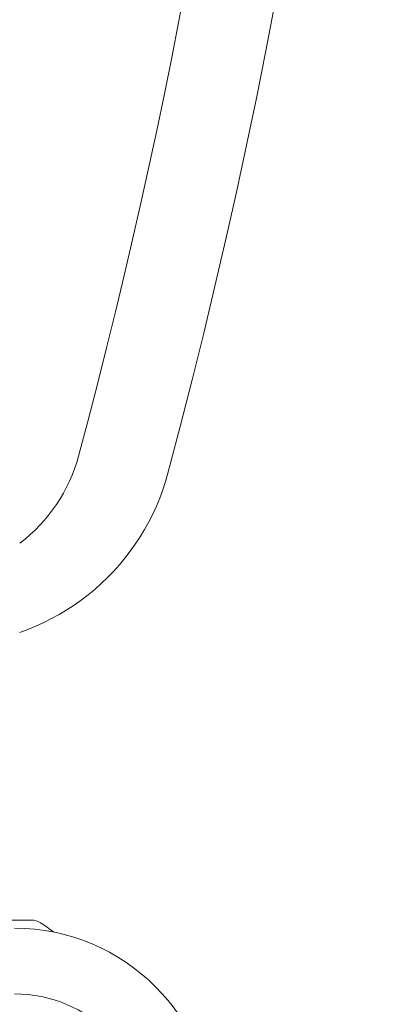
# Model space of a CAD drawing. Header units: millimetres. Extents: x -47038 to 86296, y -75637 to 48966.
# Tile 165 of 256: x -32830 to -32652, y 30653 to 31133. Entities that reach past the tile are written whole.
import ezdxf

# ---------------------------------------------------------------- set-up
doc = ezdxf.new("R2010")
doc.units = ezdxf.units.MM
doc.layers.add('00 - nowa technologia myjni_Nr_pióra__95', color=7, linetype='Continuous', lineweight=20, true_color=0x7c7c7c)
doc.layers.add('XREF', color=8, linetype='Continuous', lineweight=9)

# ---------------------------------------------------------------- blocks, each defined once
blk = doc.blocks.new('parter 2025.10.15')
at = {"layer": '00 - nowa technologia myjni_Nr_pióra__95', "color": 8, "linetype": 'Continuous', "lineweight": 5}
for p, q in [((563.56, 2525.175), (562.368, 2525.175)), ((563.591, 2525.175), (563.56, 2525.175)), ((564.687, 2524.584), (564.685, 2524.585))]:
    blk.add_line(p, q, dxfattribs=at)
for points in [[(565.891, 2547.794), (566.356, 2549.547), (566.81, 2551.304), (567.254, 2553.063), (567.687, 2554.824), (568.11, 2556.588), (568.523, 2558.355), (568.925, 2560.124), (569.317, 2561.895), (569.699, 2563.668), (570.07, 2565.444), (570.431, 2567.222), (570.781, 2569.002), (571.121, 2570.784)], [(570.24, 2546.952), (570.122, 2546.544), (569.989, 2546.14), (569.842, 2545.742), (569.679, 2545.351), (569.502, 2544.965), (569.311, 2544.586), (569.106, 2544.215), (568.886, 2543.852), (568.653, 2543.497), (568.408, 2543.152), (568.149, 2542.815), (567.878, 2542.489), (567.595, 2542.173), (567.3, 2541.868), (566.994, 2541.574), (566.677, 2541.292), (566.349, 2541.022), (566.012, 2540.765), (565.666, 2540.52), (565.31, 2540.289), (564.946, 2540.071), (564.574, 2539.867), (564.195, 2539.677), (563.809, 2539.502), (563.417, 2539.34), (563.019, 2539.195)]]:
    blk.add_lwpolyline(points, dxfattribs=at)
for centre, radius, start, end in [((267.926, 2627.876), 312.957, 345.01419, 12.45468), ((558.309, 2549.826), 7.85, 306.8665, 344.9999), ((563.591, 2524.375), 0.8, 56.9756, 90), ((562.768, 2515.076), 9.7, 0.0001, 89.9999), ((557.871, 2515.57), 11.3, 52.9101, 56.9921), ((557.872, 2515.57), 11.299, 52.9087, 56.9922), ((562.768, 2515.076), 6.5, 0.0002, 89.9998)]:
    blk.add_arc(centre, radius, start, end, dxfattribs=at)

msp = doc.modelspace()

# ---------------------------------------------------------------- block references
at = {"layer": 'XREF', "xscale": 10, "yscale": 10, "zscale": 10}
msp.add_blockref('parter 2025.10.15', (-38460.61, 5442.28), dxfattribs=at)

doc.saveas('drawing.dxf')
